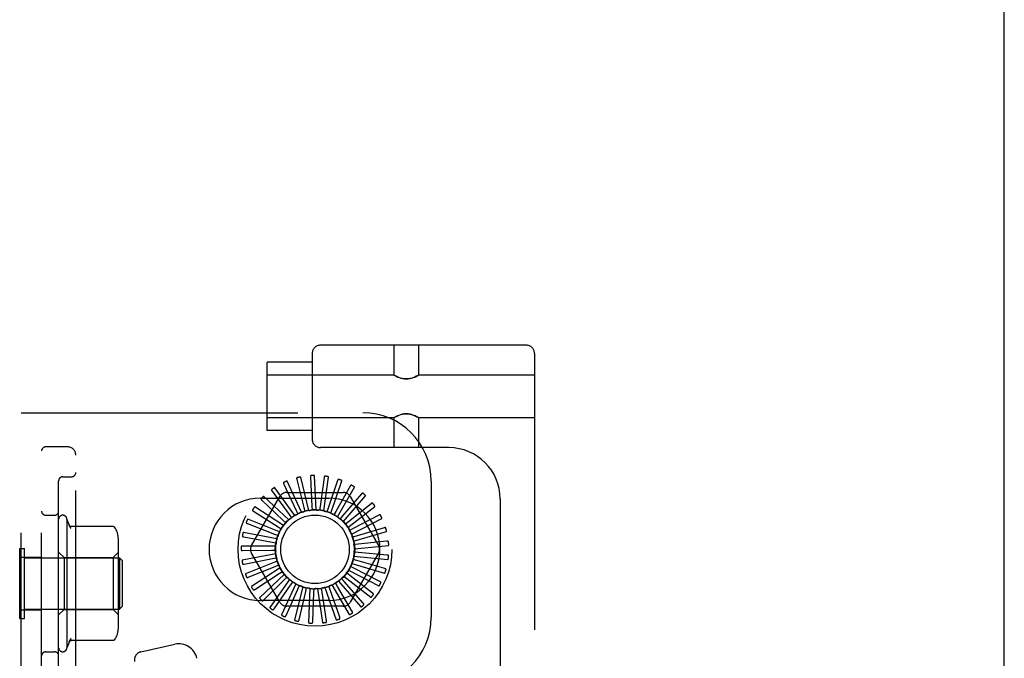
# Model space of a CAD drawing. Header units: inches. Extents: x 0 to 184, y 0 to 119.
# Tile 106 of 114: x 108.28 to 111.89, y 46.5 to 48.83. Entities that reach past the tile are written whole.
import ezdxf

# ---------------------------------------------------------------- set-up
doc = ezdxf.new("R2010")
doc.units = ezdxf.units.IN
doc.header["$LTSCALE"] = 10.121375
doc.header["$MEASUREMENT"] = 0
doc.linetypes.add('HIDDEN', pattern=[0.2, 0.1, -0.1])
doc.layers.get('0').update_dxf_attribs({"linetype": 'CONTINUOUS'})
doc.layers.add('DEFAULT_2', color=8, linetype='HIDDEN')

msp = doc.modelspace()

# ---------------------------------------------------------------- linework, layer by layer
at = {"color": 3, "linetype": 'Continuous'}
msp.add_line((111.886, 12.7706), (111.886, 75.1456), dxfattribs=at)
at = {"layer": 'DEFAULT_2', "color": 8, "linetype": 'HIDDEN'}
for p, q in [((110.1375, 47.6428), (109.385, 47.6428)), ((109.6537, 47.6428), (109.6537, 47.5333)), ((109.7437, 47.6428), (109.7437, 47.5333)), ((109.355, 47.6128), (109.355, 47.2978)), ((110.1675, 47.6128), (110.1675, 42.1123)), ((109.19, 47.3303), (109.19, 47.5803)), ((109.355, 47.5803), (109.19, 47.5803)), ((109.6537, 47.5333), (109.19, 47.5333)), ((109.6537, 47.5333), (109.6543, 47.533)), ((109.7432, 47.533), (109.7437, 47.5333)), ((110.1675, 47.5333), (109.7437, 47.5333)), ((109.656, 47.532), (109.6542, 47.533)), ((109.6588, 47.5305), (109.6558, 47.5321)), ((109.7415, 47.532), (109.7432, 47.533)), ((108.29, 41.8956), (108.29, 47.3956)), ((108.29, 47.3956), (109.54, 47.3956)), ((108.365, 41.8956), (108.365, 47.3956)), ((109.6537, 47.3773), (109.19, 47.3773)), ((109.6537, 47.3773), (109.6543, 47.3777)), ((109.6537, 47.3773), (109.6537, 47.2678)), ((109.6542, 47.3776), (109.656, 47.3786)), ((109.7417, 47.3785), (109.7387, 47.3801)), ((109.7432, 47.3776), (109.7415, 47.3786)), ((109.7432, 47.3777), (109.7437, 47.3773)), ((109.7437, 47.3773), (109.7437, 47.2678)), ((110.1675, 47.3773), (109.7437, 47.3773)), ((109.355, 47.3303), (109.19, 47.3303)), ((108.46, 47.2706), (108.38, 47.2706)), ((109.8545, 47.2678), (109.385, 47.2678)), ((108.49, 42.0506), (108.49, 47.2406)), ((108.4275, 46.395), (108.4275, 47.1463)), ((108.4425, 47.1613), (108.475, 47.1613)), ((109.3156, 47.0312), (109.2637, 47.1449)), ((109.2984, 47.1517), (109.3241, 47.0488)), ((109.3422, 47.0381), (109.3127, 47.1595)), ((109.3481, 47.1597), (109.3538, 47.0537)), ((109.3696, 47.0398), (109.3636, 47.1646)), ((109.3983, 47.1581), (109.384, 47.053)), ((109.3968, 47.0363), (109.4145, 47.16)), ((109.4474, 47.1471), (109.4134, 47.0466)), ((109.4228, 47.0278), (109.4637, 47.1459)), ((109.79, 47.1456), (109.79, 46.6456)), ((109.208, 47.1086), (109.2701, 47.0226)), ((109.2909, 47.0194), (109.2184, 47.1212)), ((109.2511, 47.1345), (109.2959, 47.0383)), ((109.2615, 47.104), (109.4684, 47.104)), ((109.4935, 47.1269), (109.4411, 47.0347)), ((109.4468, 47.0145), (109.5093, 47.1227)), ((109.1328, 46.9102), (109.2363, 47.0894)), ((109.165, 47.0831), (109.415, 47.0831)), ((109.1705, 47.0751), (109.2478, 47.0024)), ((109.2688, 47.0031), (109.1784, 47.0894)), ((109.5349, 47.0984), (109.466, 47.0178)), ((109.4678, 46.9968), (109.5496, 47.0913)), ((109.4937, 47.0894), (109.5971, 46.9102)), ((110.0425, 47.0798), (110.0425, 42.6453)), ((109.1401, 47.035), (109.2297, 46.9783)), ((109.2502, 46.983), (109.1451, 47.0506)), ((109.2959, 47.0383), (109.3019, 47.0253)), ((109.3241, 47.0488), (109.3276, 47.0349)), ((109.3538, 47.0537), (109.3546, 47.0395)), ((109.384, 47.053), (109.382, 47.0389)), ((109.4134, 47.0466), (109.4088, 47.0331)), ((109.4411, 47.0347), (109.434, 47.0223)), ((109.4851, 46.9755), (109.5833, 47.0528)), ((109.5703, 47.0626), (109.4873, 46.9964)), ((108.38, 47.0206), (108.4125, 47.0206)), ((108.4575, 47.0056), (108.4575, 46.5356)), ((108.4721, 46.9722), (108.4575, 47.0056)), ((109.2357, 46.9597), (109.1197, 47.0061)), ((109.2478, 47.0024), (109.2582, 46.9926)), ((109.2701, 47.0226), (109.2785, 47.0111)), ((109.466, 47.0178), (109.4567, 47.0069)), ((109.4873, 46.9964), (109.4762, 46.9876)), ((109.498, 46.9514), (109.6091, 47.0086)), ((109.5981, 47.0207), (109.5042, 46.9715)), ((108.6252, 46.9791), (108.4734, 46.9791)), ((109.2259, 46.9341), (109.1032, 46.9577)), ((109.1178, 46.9899), (109.2165, 46.9512)), ((109.2297, 46.9783), (109.2418, 46.9706)), ((109.4892, 46.9674), (109.4891, 46.9676)), ((109.5042, 46.9715), (109.4915, 46.9648)), ((109.5062, 46.9252), (109.6261, 46.9604)), ((109.6176, 46.9743), (109.516, 46.9437)), ((108.6465, 46.619), (108.6465, 46.9222)), ((109.1044, 46.9414), (109.2087, 46.9221)), ((109.2087, 46.9221), (109.2227, 46.9195)), ((109.2165, 46.9512), (109.2298, 46.946)), ((109.516, 46.9437), (109.5024, 46.9396)), ((109.6279, 46.9251), (109.5224, 46.9143)), ((108.285, 46.6426), (108.285, 46.8986)), ((108.285, 46.8986), (108.303, 46.8986)), ((108.303, 46.6426), (108.303, 46.8986)), ((108.4475, 46.8656), (108.4275, 46.8856)), ((108.6265, 46.8656), (108.6465, 46.8856)), ((109.2212, 46.9071), (109.0962, 46.9071)), ((109.1004, 46.8913), (109.2065, 46.892)), ((109.2065, 46.892), (109.2208, 46.8921)), ((109.5224, 46.9143), (109.5082, 46.9129)), ((109.5231, 46.8842), (109.5089, 46.8854)), ((109.5092, 46.8979), (109.6336, 46.9098)), ((108.29, 46.8671), (108.365, 46.8671)), ((108.303, 46.8646), (108.65, 46.8646)), ((108.4475, 46.8656), (108.4475, 46.6756)), ((108.4475, 46.8656), (108.6265, 46.8656)), ((108.6265, 46.8656), (108.6265, 46.6756)), ((108.65, 46.8646), (108.65, 46.6766)), ((108.66, 46.8546), (108.65, 46.8646)), ((108.66, 46.8546), (108.66, 46.6866)), ((109.2216, 46.8796), (109.0989, 46.856)), ((109.106, 46.8413), (109.2101, 46.8621)), ((109.2272, 46.8528), (109.1112, 46.8064)), ((109.2363, 46.7019), (109.1328, 46.8811)), ((109.2101, 46.8621), (109.224, 46.8649)), ((109.5971, 46.8811), (109.4937, 46.7019)), ((109.518, 46.8544), (109.5043, 46.8584)), ((109.507, 46.8706), (109.6314, 46.8587)), ((109.62, 46.8253), (109.518, 46.8544)), ((109.6288, 46.8748), (109.5231, 46.8842)), ((109.121, 46.7933), (109.2192, 46.8334)), ((109.2378, 46.8275), (109.1327, 46.7599)), ((109.2192, 46.8334), (109.2324, 46.8388)), ((109.2336, 46.8069), (109.2456, 46.8147)), ((109.4876, 46.8196), (109.5986, 46.7623)), ((109.5075, 46.8262), (109.4948, 46.8327)), ((109.4997, 46.8442), (109.6196, 46.8089)), ((109.6021, 46.7783), (109.5075, 46.8262)), ((109.1448, 46.749), (109.2336, 46.8069)), ((109.253, 46.8047), (109.1626, 46.7184)), ((109.1765, 46.7099), (109.2528, 46.7837)), ((109.2723, 46.7851), (109.1998, 46.6833)), ((109.2528, 46.7837), (109.263, 46.7936)), ((109.4505, 46.7795), (109.5323, 46.685)), ((109.4715, 46.7782), (109.4621, 46.789)), ((109.4709, 46.7978), (109.5692, 46.7205)), ((109.5415, 46.6985), (109.4715, 46.7782)), ((109.4918, 46.8005), (109.4805, 46.8093)), ((109.5756, 46.7355), (109.4918, 46.8005)), ((109.2151, 46.6776), (109.276, 46.7645)), ((109.2948, 46.7696), (109.2429, 46.6559)), ((109.259, 46.6532), (109.3024, 46.75)), ((109.276, 46.7645), (109.2842, 46.7761)), ((109.32, 46.7586), (109.2905, 46.6371)), ((109.3024, 46.75), (109.3083, 46.763)), ((109.3311, 46.7408), (109.3344, 46.7547)), ((109.3467, 46.7525), (109.3408, 46.6277)), ((109.361, 46.7372), (109.3616, 46.7514)), ((109.3741, 46.7517), (109.3919, 46.628)), ((109.3911, 46.7393), (109.389, 46.7534)), ((109.4012, 46.756), (109.4421, 46.6379)), ((109.4202, 46.7471), (109.4155, 46.7605)), ((109.4556, 46.647), (109.4202, 46.7471)), ((109.427, 46.7654), (109.4895, 46.6572)), ((109.4473, 46.7602), (109.4401, 46.7725)), ((109.501, 46.6687), (109.4473, 46.7602)), ((109.415, 46.7081), (109.165, 46.7081)), ((109.3068, 46.6375), (109.3311, 46.7408)), ((109.3567, 46.6312), (109.361, 46.7372)), ((109.4069, 46.6344), (109.3911, 46.7393)), ((108.29, 46.6741), (108.365, 46.6741)), ((108.303, 46.6766), (108.65, 46.6766)), ((108.4475, 46.6756), (108.4275, 46.6556)), ((108.4475, 46.6756), (108.6265, 46.6756)), ((108.6265, 46.6756), (108.6465, 46.6556)), ((108.66, 46.6866), (108.65, 46.6766)), ((109.4684, 46.6873), (109.2615, 46.6873)), ((108.285, 46.6426), (108.303, 46.6426)), ((108.4721, 46.569), (108.4575, 46.5356)), ((108.6252, 46.5621), (108.4734, 46.5621)), ((108.7282, 46.5205), (108.8527, 46.5481)), ((108.38, 46.5206), (108.4125, 46.5206))]:
    msp.add_line(p, q, dxfattribs=at)
for points in [[(109.7391, 47.5307), (109.7356, 47.5289), (109.7312, 47.5268), (109.726, 47.5246), (109.72, 47.5225), (109.7134, 47.5207), (109.7062, 47.5195), (109.6987, 47.519), (109.6912, 47.5195), (109.684, 47.5207), (109.6774, 47.5225), (109.6715, 47.5246), (109.6663, 47.5268), (109.6618, 47.5289), (109.6583, 47.5307)], [(109.6588, 47.5305), (109.6626, 47.5285), (109.6674, 47.5263), (109.6729, 47.524), (109.679, 47.522), (109.6855, 47.5204), (109.6921, 47.5194), (109.6988, 47.519), (109.7055, 47.5194), (109.7121, 47.5204), (109.7185, 47.522), (109.7246, 47.5241), (109.7301, 47.5263), (109.7349, 47.5286), (109.7387, 47.5305), (109.7417, 47.5321)], [(109.6558, 47.3785), (109.6587, 47.3801), (109.6626, 47.3821), (109.6674, 47.3843), (109.6729, 47.3866), (109.6789, 47.3886), (109.6854, 47.3902), (109.692, 47.3912), (109.6987, 47.3916), (109.7054, 47.3912), (109.712, 47.3902), (109.7184, 47.3886), (109.7245, 47.3866), (109.7301, 47.3843), (109.7348, 47.3821), (109.7387, 47.3801)], [(109.7392, 47.3799), (109.7356, 47.3817), (109.7312, 47.3838), (109.726, 47.386), (109.7201, 47.3881), (109.7135, 47.3899), (109.7063, 47.3911), (109.6988, 47.3916), (109.6913, 47.3911), (109.6841, 47.3899), (109.6775, 47.3882), (109.6715, 47.386), (109.6663, 47.3838), (109.6619, 47.3817), (109.6583, 47.3799)], [(109.2512, 47.1408), (109.2508, 47.1406), (109.2505, 47.1403), (109.2502, 47.1399), (109.2501, 47.1395), (109.25, 47.1391), (109.2499, 47.1387), (109.2499, 47.1382), (109.25, 47.1377), (109.2501, 47.1372), (109.2503, 47.1367), (109.2504, 47.1362), (109.2506, 47.1356), (109.2509, 47.1351), (109.2511, 47.1345)], [(109.2637, 47.1449), (109.2636, 47.145), (109.2635, 47.1451), (109.2633, 47.1452), (109.2632, 47.1452), (109.263, 47.1453), (109.2628, 47.1453), (109.2625, 47.1453), (109.2623, 47.1453), (109.2621, 47.1452), (109.2618, 47.1452), (109.2616, 47.1451), (109.2613, 47.1451), (109.2611, 47.145), (109.2608, 47.1449), (109.2605, 47.1448), (109.2603, 47.1447), (109.26, 47.1446), (109.2597, 47.1445), (109.2593, 47.1444), (109.259, 47.1443)], [(109.2997, 47.1579), (109.2992, 47.1577), (109.2989, 47.1575), (109.2986, 47.1572), (109.2983, 47.1569), (109.2981, 47.1565), (109.298, 47.1561), (109.2979, 47.1556), (109.2979, 47.1551), (109.2979, 47.1546), (109.298, 47.1541), (109.298, 47.1535), (109.2981, 47.1529), (109.2982, 47.1523), (109.2984, 47.1517)], [(109.3127, 47.1595), (109.3127, 47.1597), (109.3125, 47.1598), (109.3124, 47.1599), (109.3122, 47.16), (109.312, 47.1601), (109.3118, 47.1601), (109.3116, 47.1601), (109.3114, 47.1602), (109.3112, 47.1602), (109.3109, 47.1602), (109.3107, 47.1602), (109.3104, 47.1602), (109.3102, 47.1602), (109.3099, 47.1601), (109.3096, 47.1601), (109.3093, 47.1601), (109.309, 47.16), (109.3087, 47.16), (109.3083, 47.1599), (109.308, 47.1598)], [(109.3505, 47.1655), (109.35, 47.1654), (109.3496, 47.1653), (109.3493, 47.1651), (109.349, 47.1648), (109.3487, 47.1644), (109.3485, 47.164), (109.3483, 47.1636), (109.3482, 47.1631), (109.3481, 47.1626), (109.3481, 47.1621), (109.348, 47.1615), (109.348, 47.1609), (109.348, 47.1603), (109.3481, 47.1597)], [(109.3636, 47.1646), (109.3636, 47.1648), (109.3635, 47.165), (109.3634, 47.1651), (109.3632, 47.1652), (109.363, 47.1653), (109.3629, 47.1654), (109.3627, 47.1655), (109.3624, 47.1655), (109.3622, 47.1656), (109.362, 47.1656), (109.3617, 47.1657), (109.3615, 47.1657), (109.3612, 47.1658), (109.3609, 47.1658), (109.3606, 47.1658), (109.3603, 47.1658), (109.36, 47.1658), (109.3597, 47.1658), (109.3594, 47.1658), (109.3591, 47.1658)], [(109.4018, 47.1634), (109.4014, 47.1634), (109.4009, 47.1633), (109.4005, 47.1632), (109.4002, 47.163), (109.3999, 47.1627), (109.3996, 47.1623), (109.3994, 47.1619), (109.3991, 47.1615), (109.399, 47.161), (109.3988, 47.1605), (109.3987, 47.1599), (109.3985, 47.1593), (109.3984, 47.1587), (109.3983, 47.1581)], [(109.4145, 47.16), (109.4145, 47.1602), (109.4145, 47.1604), (109.4144, 47.1605), (109.4143, 47.1607), (109.4141, 47.1608), (109.4139, 47.1609), (109.4138, 47.161), (109.4136, 47.1611), (109.4134, 47.1612), (109.4131, 47.1613), (109.4129, 47.1614), (109.4126, 47.1615), (109.4124, 47.1616), (109.4121, 47.1617), (109.4119, 47.1617), (109.4116, 47.1618), (109.4113, 47.1619), (109.4109, 47.162), (109.4106, 47.162), (109.4103, 47.1621)], [(109.4518, 47.1516), (109.4514, 47.1517), (109.4509, 47.1517), (109.4505, 47.1516), (109.4501, 47.1515), (109.4498, 47.1512), (109.4494, 47.1509), (109.4491, 47.1506), (109.4488, 47.1502), (109.4486, 47.1497), (109.4483, 47.1493), (109.4481, 47.1488), (109.4478, 47.1482), (109.4476, 47.1476), (109.4474, 47.1471)], [(109.4637, 47.1459), (109.4637, 47.1461), (109.4637, 47.1462), (109.4636, 47.1464), (109.4635, 47.1465), (109.4634, 47.1467), (109.4633, 47.1469), (109.4631, 47.147), (109.4629, 47.1471), (109.4627, 47.1473), (109.4625, 47.1474), (109.4623, 47.1475), (109.4621, 47.1477), (109.4619, 47.1478), (109.4616, 47.1479), (109.4614, 47.1481), (109.4611, 47.1482), (109.4608, 47.1483), (109.4605, 47.1484), (109.4602, 47.1486), (109.46, 47.1487)], [(109.2069, 47.1148), (109.2065, 47.1145), (109.2063, 47.1142), (109.2061, 47.1138), (109.206, 47.1134), (109.206, 47.113), (109.206, 47.1125), (109.2061, 47.1121), (109.2063, 47.1116), (109.2065, 47.1111), (109.2067, 47.1106), (109.207, 47.1101), (109.2073, 47.1096), (109.2076, 47.1091), (109.208, 47.1086)], [(109.2184, 47.1212), (109.2183, 47.1213), (109.2181, 47.1214), (109.2179, 47.1214), (109.2178, 47.1215), (109.2176, 47.1214), (109.2174, 47.1214), (109.2171, 47.1214), (109.2169, 47.1213), (109.2167, 47.1212), (109.2165, 47.1212), (109.2162, 47.1211), (109.216, 47.1209), (109.2158, 47.1208), (109.2155, 47.1207), (109.2153, 47.1206), (109.215, 47.1204), (109.2147, 47.1203), (109.2145, 47.1201), (109.2142, 47.1199), (109.214, 47.1198)], [(109.4987, 47.1305), (109.4983, 47.1307), (109.4978, 47.1308), (109.4974, 47.1308), (109.497, 47.1307), (109.4966, 47.1306), (109.4962, 47.1303), (109.4959, 47.1301), (109.4955, 47.1297), (109.4951, 47.1293), (109.4948, 47.1289), (109.4945, 47.1285), (109.4941, 47.128), (109.4938, 47.1275), (109.4935, 47.1269)], [(109.5093, 47.1227), (109.5093, 47.1228), (109.5093, 47.123), (109.5093, 47.1232), (109.5092, 47.1234), (109.5091, 47.1235), (109.509, 47.1237), (109.5089, 47.1239), (109.5088, 47.1241), (109.5086, 47.1242), (109.5084, 47.1244), (109.5082, 47.1246), (109.508, 47.1247), (109.5078, 47.1249), (109.5076, 47.1251), (109.5074, 47.1253), (109.5072, 47.1254), (109.5069, 47.1256), (109.5066, 47.1258), (109.5064, 47.126), (109.5061, 47.1262)], [(109.5407, 47.101), (109.5403, 47.1012), (109.54, 47.1014), (109.5395, 47.1015), (109.5391, 47.1015), (109.5387, 47.1014), (109.5383, 47.1013), (109.5379, 47.1011), (109.5374, 47.1008), (109.537, 47.1005), (109.5366, 47.1001), (109.5362, 47.0997), (109.5358, 47.0993), (109.5354, 47.0989), (109.5349, 47.0984)], [(109.1682, 47.0809), (109.168, 47.0806), (109.1678, 47.0802), (109.1677, 47.0798), (109.1676, 47.0794), (109.1677, 47.0789), (109.1678, 47.0785), (109.168, 47.0781), (109.1683, 47.0777), (109.1686, 47.0772), (109.1689, 47.0768), (109.1692, 47.0764), (109.1696, 47.0759), (109.1701, 47.0755), (109.1705, 47.0751)], [(109.1784, 47.0894), (109.1782, 47.0895), (109.178, 47.0895), (109.1779, 47.0895), (109.1777, 47.0895), (109.1775, 47.0895), (109.1773, 47.0894), (109.1771, 47.0893), (109.1769, 47.0892), (109.1767, 47.0891), (109.1765, 47.089), (109.1763, 47.0888), (109.1761, 47.0887), (109.1758, 47.0885), (109.1756, 47.0884), (109.1754, 47.0882), (109.1752, 47.088), (109.1749, 47.0878), (109.1747, 47.0876), (109.1745, 47.0873), (109.1742, 47.0871)], [(109.5496, 47.0913), (109.5497, 47.0914), (109.5498, 47.0916), (109.5498, 47.0918), (109.5497, 47.0919), (109.5497, 47.0921), (109.5496, 47.0923), (109.5495, 47.0925), (109.5494, 47.0927), (109.5493, 47.0929), (109.5491, 47.0931), (109.549, 47.0933), (109.5488, 47.0935), (109.5487, 47.0937), (109.5485, 47.0939), (109.5483, 47.0942), (109.5481, 47.0944), (109.5479, 47.0946), (109.5476, 47.0948), (109.5474, 47.0951), (109.5471, 47.0953)], [(109.1367, 47.0404), (109.1365, 47.04), (109.1364, 47.0395), (109.1364, 47.0391), (109.1364, 47.0387), (109.1366, 47.0383), (109.1368, 47.0379), (109.137, 47.0375), (109.1374, 47.0371), (109.1377, 47.0368), (109.1381, 47.0364), (109.1386, 47.0361), (109.1391, 47.0357), (109.1396, 47.0354), (109.1401, 47.035)], [(109.1451, 47.0506), (109.1449, 47.0506), (109.1447, 47.0506), (109.1446, 47.0506), (109.1444, 47.0506), (109.1442, 47.0505), (109.144, 47.0504), (109.1438, 47.0503), (109.1437, 47.0501), (109.1435, 47.05), (109.1433, 47.0498), (109.1431, 47.0496), (109.1429, 47.0494), (109.1428, 47.0492), (109.1426, 47.049), (109.1424, 47.0488), (109.1422, 47.0486), (109.142, 47.0483), (109.1418, 47.0481), (109.1416, 47.0478), (109.1415, 47.0476)], [(109.3156, 47.0312), (109.3178, 47.0317), (109.32, 47.0323), (109.3221, 47.0328), (109.3243, 47.0332)], [(109.3276, 47.0349), (109.3271, 47.0345), (109.3266, 47.0342), (109.326, 47.0339), (109.3255, 47.0336), (109.3249, 47.0334), (109.3243, 47.0332)], [(109.3422, 47.0381), (109.3444, 47.0382), (109.3466, 47.0383), (109.3489, 47.0384), (109.3511, 47.0384)], [(109.3546, 47.0395), (109.3541, 47.0392), (109.3535, 47.0389), (109.3529, 47.0387), (109.3523, 47.0386), (109.3517, 47.0385), (109.3511, 47.0384)], [(109.3696, 47.0398), (109.3718, 47.0395), (109.374, 47.0392), (109.3762, 47.0389), (109.3784, 47.0385)], [(109.382, 47.0389), (109.3814, 47.0387), (109.3808, 47.0385), (109.3802, 47.0384), (109.3796, 47.0384), (109.379, 47.0384), (109.3784, 47.0385)], [(109.3968, 47.0363), (109.3989, 47.0356), (109.401, 47.0349), (109.4031, 47.0342), (109.4051, 47.0334)], [(109.4088, 47.0331), (109.4082, 47.033), (109.4076, 47.0329), (109.407, 47.033), (109.4063, 47.033), (109.4057, 47.0332), (109.4051, 47.0334)], [(109.5764, 47.064), (109.5761, 47.0643), (109.5757, 47.0646), (109.5753, 47.0647), (109.5749, 47.0648), (109.5745, 47.0648), (109.5741, 47.0648), (109.5736, 47.0646), (109.5731, 47.0644), (109.5727, 47.0642), (109.5722, 47.064), (109.5717, 47.0637), (109.5712, 47.0633), (109.5707, 47.063), (109.5703, 47.0626)], [(109.5833, 47.0528), (109.5834, 47.0529), (109.5835, 47.0531), (109.5835, 47.0532), (109.5835, 47.0534), (109.5835, 47.0536), (109.5835, 47.0538), (109.5834, 47.054), (109.5834, 47.0543), (109.5833, 47.0545), (109.5832, 47.0547), (109.5831, 47.0549), (109.583, 47.0552), (109.5828, 47.0554), (109.5827, 47.0556), (109.5825, 47.0559), (109.5824, 47.0561), (109.5822, 47.0564), (109.582, 47.0567), (109.5819, 47.0569), (109.5817, 47.0571)], [(109.1135, 46.9946), (109.1133, 46.9941), (109.1133, 46.9937), (109.1134, 46.9933), (109.1135, 46.9929), (109.1137, 46.9925), (109.114, 46.9921), (109.1143, 46.9918), (109.1147, 46.9915), (109.1151, 46.9912), (109.1156, 46.9909), (109.1161, 46.9907), (109.1166, 46.9904), (109.1172, 46.9902), (109.1178, 46.9899)], [(109.1197, 47.0061), (109.1195, 47.0062), (109.1194, 47.0062), (109.1192, 47.0061), (109.119, 47.006), (109.1189, 47.0059), (109.1187, 47.0058), (109.1186, 47.0056), (109.1184, 47.0054), (109.1183, 47.0053), (109.1181, 47.0051), (109.118, 47.0049), (109.1178, 47.0046), (109.1177, 47.0044), (109.1176, 47.0042), (109.1174, 47.0039), (109.1173, 47.0037), (109.1171, 47.0034), (109.117, 47.0031), (109.1169, 47.0028), (109.1167, 47.0025)], [(109.2688, 47.0031), (109.2706, 47.0045), (109.2724, 47.0058), (109.2742, 47.007), (109.2761, 47.0083)], [(109.2785, 47.0111), (109.2782, 47.0105), (109.2778, 47.01), (109.2775, 47.0095), (109.277, 47.009), (109.2766, 47.0086), (109.2761, 47.0083)], [(109.2909, 47.0194), (109.2929, 47.0204), (109.2949, 47.0213), (109.2969, 47.0222), (109.299, 47.023)], [(109.3019, 47.0253), (109.3015, 47.0249), (109.3011, 47.0244), (109.3006, 47.024), (109.3001, 47.0236), (109.2995, 47.0233), (109.299, 47.023)], [(109.4228, 47.0278), (109.4248, 47.0267), (109.4267, 47.0256), (109.4286, 47.0245), (109.4305, 47.0233)], [(109.434, 47.0223), (109.4334, 47.0223), (109.4328, 47.0224), (109.4322, 47.0225), (109.4316, 47.0227), (109.431, 47.023), (109.4305, 47.0233)], [(109.4468, 47.0145), (109.4485, 47.013), (109.4502, 47.0116), (109.4518, 47.0101), (109.4535, 47.0086)], [(109.4567, 47.0069), (109.4561, 47.0071), (109.4556, 47.0073), (109.455, 47.0075), (109.4544, 47.0078), (109.4539, 47.0082), (109.4535, 47.0086)], [(109.4678, 46.9968), (109.4692, 46.9951), (109.4706, 46.9934), (109.4719, 46.9916), (109.4732, 46.9898)], [(109.6044, 47.0209), (109.6042, 47.0213), (109.6039, 47.0216), (109.6035, 47.0219), (109.6031, 47.022), (109.6027, 47.0221), (109.6023, 47.0221), (109.6018, 47.0221), (109.6013, 47.022), (109.6008, 47.0219), (109.6003, 47.0217), (109.5998, 47.0215), (109.5992, 47.0213), (109.5987, 47.021), (109.5981, 47.0207)], [(109.6091, 47.0086), (109.6092, 47.0087), (109.6093, 47.0089), (109.6094, 47.009), (109.6095, 47.0092), (109.6095, 47.0094), (109.6095, 47.0096), (109.6095, 47.0098), (109.6094, 47.0101), (109.6094, 47.0103), (109.6093, 47.0105), (109.6093, 47.0108), (109.6092, 47.011), (109.6091, 47.0113), (109.609, 47.0115), (109.6089, 47.0118), (109.6088, 47.0121), (109.6087, 47.0124), (109.6086, 47.0127), (109.6084, 47.013), (109.6083, 47.0133)], [(108.4662, 46.9824), (108.4675, 46.9807), (108.4686, 46.9789), (108.4697, 46.9772), (108.4706, 46.9755), (108.4714, 46.9737), (108.4722, 46.972)], [(108.4734, 46.9791), (108.4722, 46.9792), (108.4709, 46.9795), (108.4697, 46.9799), (108.4686, 46.9804), (108.4679, 46.9809), (108.4673, 46.9813), (108.4669, 46.9817), (108.4666, 46.982), (108.4664, 46.9822), (108.4662, 46.9824), (108.4662, 46.9824)], [(108.6329, 46.9755), (108.6321, 46.9764), (108.6312, 46.9772), (108.6302, 46.9778), (108.6291, 46.9784), (108.6279, 46.9788), (108.6267, 46.979), (108.6255, 46.9791), (108.6252, 46.9791)], [(108.6421, 46.9574), (108.6419, 46.9581), (108.6403, 46.9629), (108.6382, 46.9675), (108.6356, 46.9718), (108.6329, 46.9755)], [(109.1032, 46.9577), (109.1031, 46.9577), (109.1029, 46.9577), (109.1027, 46.9576), (109.1026, 46.9575), (109.1025, 46.9573), (109.1023, 46.9572), (109.1022, 46.957), (109.1021, 46.9568), (109.102, 46.9566), (109.1019, 46.9564), (109.1018, 46.9561), (109.1017, 46.9559), (109.1016, 46.9556), (109.1015, 46.9554), (109.1014, 46.9551), (109.1013, 46.9548), (109.1012, 46.9545), (109.1011, 46.9542), (109.1011, 46.9539), (109.101, 46.9535)], [(109.2357, 46.9597), (109.2369, 46.9616), (109.2381, 46.9635), (109.2393, 46.9653), (109.2406, 46.9671)], [(109.2418, 46.9706), (109.2417, 46.97), (109.2416, 46.9694), (109.2414, 46.9688), (109.2412, 46.9682), (109.2409, 46.9677), (109.2406, 46.9671)], [(109.2502, 46.983), (109.2517, 46.9846), (109.2532, 46.9862), (109.2548, 46.9878), (109.2564, 46.9894)], [(109.2582, 46.9926), (109.258, 46.992), (109.2578, 46.9914), (109.2575, 46.9909), (109.2572, 46.9903), (109.2568, 46.9899), (109.2564, 46.9894)], [(109.4762, 46.9876), (109.4756, 46.9878), (109.475, 46.9881), (109.4745, 46.9885), (109.4741, 46.9889), (109.4736, 46.9893), (109.4732, 46.9898)], [(109.4851, 46.9755), (109.4858, 46.9742), (109.4865, 46.9729), (109.4872, 46.9716), (109.4878, 46.9703), (109.4885, 46.9689), (109.4891, 46.9676)], [(109.4915, 46.9648), (109.4911, 46.9652), (109.4906, 46.9655), (109.4902, 46.966), (109.4898, 46.9664), (109.4895, 46.9669), (109.4892, 46.9674)], [(109.6238, 46.9734), (109.6237, 46.9738), (109.6234, 46.9741), (109.6231, 46.9744), (109.6228, 46.9747), (109.6224, 46.9748), (109.6219, 46.9749), (109.6215, 46.975), (109.621, 46.975), (109.6205, 46.975), (109.6199, 46.9749), (109.6194, 46.9748), (109.6188, 46.9747), (109.6182, 46.9745), (109.6176, 46.9743)], [(109.6261, 46.9604), (109.6262, 46.9605), (109.6264, 46.9606), (109.6265, 46.9607), (109.6265, 46.9609), (109.6266, 46.9611), (109.6266, 46.9613), (109.6267, 46.9615), (109.6267, 46.9617), (109.6267, 46.962), (109.6267, 46.9622), (109.6267, 46.9625), (109.6266, 46.9627), (109.6266, 46.963), (109.6266, 46.9633), (109.6265, 46.9635), (109.6265, 46.9638), (109.6264, 46.9641), (109.6263, 46.9645), (109.6263, 46.9648), (109.6262, 46.965)], [(109.0993, 46.9452), (109.0992, 46.9447), (109.0993, 46.9443), (109.0994, 46.9439), (109.0996, 46.9435), (109.0999, 46.9432), (109.1003, 46.9429), (109.1006, 46.9426), (109.1011, 46.9424), (109.1016, 46.9422), (109.1021, 46.942), (109.1026, 46.9419), (109.1032, 46.9417), (109.1038, 46.9416), (109.1044, 46.9414)], [(109.2259, 46.9341), (109.2267, 46.9362), (109.2276, 46.9382), (109.2284, 46.9403), (109.2293, 46.9423)], [(109.2298, 46.946), (109.2299, 46.9453), (109.2299, 46.9447), (109.2298, 46.9441), (109.2297, 46.9435), (109.2295, 46.9429), (109.2293, 46.9423)], [(109.498, 46.9514), (109.4987, 46.9492), (109.4993, 46.9471), (109.4999, 46.945), (109.5005, 46.9428)], [(109.5024, 46.9396), (109.5019, 46.9401), (109.5015, 46.9406), (109.5012, 46.9411), (109.5009, 46.9417), (109.5007, 46.9422), (109.5005, 46.9428)], [(109.5062, 46.9252), (109.5064, 46.923), (109.5066, 46.9208), (109.5068, 46.9185), (109.507, 46.9163)], [(109.6339, 46.923), (109.6338, 46.9234), (109.6336, 46.9238), (109.6334, 46.9242), (109.6331, 46.9244), (109.6327, 46.9247), (109.6323, 46.9249), (109.6319, 46.925), (109.6314, 46.9251), (109.6309, 46.9252), (109.6303, 46.9252), (109.6297, 46.9252), (109.6292, 46.9252), (109.6285, 46.9252), (109.6279, 46.9251)], [(109.0947, 46.894), (109.0948, 46.8935), (109.0949, 46.8931), (109.0951, 46.8928), (109.0954, 46.8924), (109.0957, 46.8922), (109.0961, 46.8919), (109.0965, 46.8918), (109.097, 46.8916), (109.0975, 46.8915), (109.098, 46.8914), (109.0986, 46.8914), (109.0992, 46.8913), (109.0998, 46.8913), (109.1004, 46.8913)], [(109.0962, 46.9071), (109.096, 46.907), (109.0959, 46.907), (109.0958, 46.9068), (109.0956, 46.9067), (109.0955, 46.9065), (109.0954, 46.9064), (109.0953, 46.9062), (109.0953, 46.9059), (109.0952, 46.9057), (109.0951, 46.9055), (109.0951, 46.9052), (109.095, 46.905), (109.095, 46.9047), (109.0949, 46.9045), (109.0949, 46.9042), (109.0949, 46.9039), (109.0948, 46.9036), (109.0948, 46.9032), (109.0948, 46.9029), (109.0948, 46.9027)], [(109.2208, 46.8921), (109.2211, 46.8916), (109.2213, 46.891), (109.2215, 46.8904), (109.2216, 46.8898), (109.2217, 46.8892), (109.2217, 46.8885)], [(109.2212, 46.9071), (109.2216, 46.9093), (109.222, 46.9114), (109.2224, 46.9136), (109.2229, 46.9158)], [(109.2216, 46.8796), (109.2216, 46.8819), (109.2216, 46.8841), (109.2216, 46.8863), (109.2217, 46.8885)], [(109.2227, 46.9195), (109.2229, 46.9189), (109.223, 46.9183), (109.2231, 46.9176), (109.2231, 46.917), (109.223, 46.9164), (109.2229, 46.9158)], [(109.5082, 46.9129), (109.5079, 46.9134), (109.5076, 46.9139), (109.5073, 46.9145), (109.5072, 46.9151), (109.507, 46.9157), (109.507, 46.9163)], [(109.5092, 46.8979), (109.509, 46.8957), (109.5088, 46.8935), (109.5086, 46.8913), (109.5083, 46.8891)], [(109.5089, 46.8854), (109.5086, 46.886), (109.5085, 46.8866), (109.5083, 46.8872), (109.5083, 46.8878), (109.5083, 46.8885), (109.5083, 46.8891)], [(109.6336, 46.9098), (109.6338, 46.9099), (109.6339, 46.9099), (109.6341, 46.9101), (109.6342, 46.9102), (109.6342, 46.9104), (109.6343, 46.9106), (109.6344, 46.9108), (109.6344, 46.911), (109.6345, 46.9112), (109.6345, 46.9115), (109.6346, 46.9117), (109.6346, 46.912), (109.6346, 46.9123), (109.6346, 46.9125), (109.6346, 46.9128), (109.6346, 46.9131), (109.6346, 46.9134), (109.6346, 46.9137), (109.6346, 46.9141), (109.6346, 46.9144)], [(109.0989, 46.856), (109.0987, 46.8559), (109.0986, 46.8558), (109.0985, 46.8557), (109.0984, 46.8555), (109.0983, 46.8553), (109.0983, 46.8551), (109.0982, 46.8549), (109.0982, 46.8547), (109.0982, 46.8545), (109.0982, 46.8542), (109.0981, 46.854), (109.0981, 46.8537), (109.0981, 46.8535), (109.0982, 46.8532), (109.0982, 46.8529), (109.0982, 46.8526), (109.0982, 46.8523), (109.0983, 46.852), (109.0983, 46.8516), (109.0984, 46.8513)], [(109.224, 46.8649), (109.2244, 46.8644), (109.2248, 46.8639), (109.2251, 46.8633), (109.2253, 46.8627), (109.2255, 46.8621), (109.2256, 46.8615)], [(109.2272, 46.8528), (109.2268, 46.855), (109.2264, 46.8572), (109.226, 46.8594), (109.2256, 46.8615)], [(109.5043, 46.8584), (109.5042, 46.859), (109.5042, 46.8596), (109.5042, 46.8602), (109.5042, 46.8609), (109.5043, 46.8615), (109.5045, 46.8621)], [(109.507, 46.8706), (109.5064, 46.8684), (109.5058, 46.8663), (109.5052, 46.8642), (109.5045, 46.8621)], [(109.6342, 46.8716), (109.6342, 46.872), (109.6341, 46.8725), (109.6339, 46.8728), (109.6337, 46.8732), (109.6334, 46.8735), (109.633, 46.8737), (109.6326, 46.874), (109.6321, 46.8742), (109.6316, 46.8743), (109.6311, 46.8745), (109.6306, 46.8746), (109.63, 46.8747), (109.6294, 46.8747), (109.6288, 46.8748)], [(109.6314, 46.8587), (109.6316, 46.8587), (109.6318, 46.8588), (109.6319, 46.8589), (109.6321, 46.859), (109.6322, 46.8592), (109.6323, 46.8593), (109.6324, 46.8595), (109.6325, 46.8597), (109.6326, 46.86), (109.6327, 46.8602), (109.6327, 46.8604), (109.6328, 46.8607), (109.6329, 46.8609), (109.633, 46.8612), (109.633, 46.8615), (109.6331, 46.8618), (109.6331, 46.8621), (109.6332, 46.8624), (109.6332, 46.8627), (109.6333, 46.8631)], [(109.0999, 46.8429), (109.1, 46.8424), (109.1002, 46.842), (109.1005, 46.8417), (109.1009, 46.8415), (109.1012, 46.8413), (109.1016, 46.8411), (109.1021, 46.841), (109.1026, 46.841), (109.1031, 46.841), (109.1037, 46.841), (109.1042, 46.841), (109.1048, 46.8411), (109.1054, 46.8412), (109.106, 46.8413)], [(109.2324, 46.8388), (109.2329, 46.8384), (109.2333, 46.8379), (109.2337, 46.8374), (109.234, 46.8369), (109.2343, 46.8364), (109.2346, 46.8358)], [(109.2378, 46.8275), (109.237, 46.8296), (109.2361, 46.8316), (109.2353, 46.8337), (109.2346, 46.8358)], [(109.2456, 46.8147), (109.2461, 46.8144), (109.2466, 46.814), (109.2471, 46.8136), (109.2475, 46.8132), (109.2479, 46.8127), (109.2483, 46.8122)], [(109.4876, 46.8196), (109.4862, 46.8178), (109.4848, 46.8161), (109.4834, 46.8143), (109.482, 46.8126)], [(109.4948, 46.8327), (109.4948, 46.8333), (109.4948, 46.8339), (109.4949, 46.8345), (109.4951, 46.8351), (109.4953, 46.8357), (109.4956, 46.8363)], [(109.4997, 46.8442), (109.4987, 46.8422), (109.4977, 46.8402), (109.4967, 46.8382), (109.4956, 46.8363)], [(109.6248, 46.8211), (109.6248, 46.8215), (109.6248, 46.822), (109.6247, 46.8224), (109.6246, 46.8227), (109.6243, 46.8231), (109.624, 46.8234), (109.6237, 46.8237), (109.6232, 46.824), (109.6228, 46.8242), (109.6223, 46.8245), (109.6218, 46.8247), (109.6212, 46.8249), (109.6206, 46.8251), (109.62, 46.8253)], [(109.1112, 46.8064), (109.1111, 46.8063), (109.111, 46.8061), (109.1109, 46.806), (109.1108, 46.8058), (109.1108, 46.8056), (109.1108, 46.8054), (109.1108, 46.8052), (109.1108, 46.805), (109.1108, 46.8047), (109.1108, 46.8045), (109.1108, 46.8042), (109.1109, 46.804), (109.1109, 46.8037), (109.111, 46.8034), (109.1111, 46.8032), (109.1112, 46.8029), (109.1113, 46.8026), (109.1114, 46.8023), (109.1115, 46.802), (109.1116, 46.8017)], [(109.1147, 46.7937), (109.1149, 46.7933), (109.1152, 46.7929), (109.1155, 46.7927), (109.1159, 46.7925), (109.1163, 46.7923), (109.1167, 46.7923), (109.1172, 46.7923), (109.1177, 46.7923), (109.1182, 46.7924), (109.1187, 46.7925), (109.1193, 46.7927), (109.1198, 46.7928), (109.1204, 46.7931), (109.121, 46.7933)], [(109.253, 46.8047), (109.2518, 46.8065), (109.2506, 46.8084), (109.2494, 46.8103), (109.2483, 46.8122)], [(109.263, 46.7936), (109.2636, 46.7934), (109.2642, 46.7931), (109.2647, 46.7928), (109.2653, 46.7924), (109.2657, 46.792), (109.2662, 46.7916)], [(109.2723, 46.7851), (109.2707, 46.7867), (109.2692, 46.7883), (109.2676, 46.79), (109.2662, 46.7916)], [(109.4505, 46.7795), (109.4486, 46.7783), (109.4467, 46.7772), (109.4447, 46.7761), (109.4428, 46.7751)], [(109.4621, 46.789), (109.4623, 46.7895), (109.4626, 46.7901), (109.4629, 46.7906), (109.4633, 46.7911), (109.4637, 46.7916), (109.4642, 46.792)], [(109.4709, 46.7978), (109.4693, 46.7963), (109.4676, 46.7948), (109.4659, 46.7934), (109.4642, 46.792)], [(109.4805, 46.8093), (109.4806, 46.8099), (109.4808, 46.8105), (109.481, 46.8111), (109.4813, 46.8116), (109.4816, 46.8121), (109.482, 46.8126)], [(109.606, 46.7733), (109.6061, 46.7737), (109.6062, 46.7741), (109.6062, 46.7745), (109.6061, 46.7749), (109.6059, 46.7753), (109.6057, 46.7757), (109.6054, 46.7761), (109.605, 46.7764), (109.6046, 46.7767), (109.6042, 46.7771), (109.6037, 46.7774), (109.6032, 46.7777), (109.6027, 46.778), (109.6021, 46.7783)], [(109.6196, 46.8089), (109.6198, 46.8089), (109.62, 46.809), (109.6201, 46.809), (109.6203, 46.8091), (109.6204, 46.8093), (109.6206, 46.8094), (109.6207, 46.8096), (109.6209, 46.8098), (109.621, 46.81), (109.6211, 46.8102), (109.6212, 46.8104), (109.6214, 46.8106), (109.6215, 46.8109), (109.6216, 46.8111), (109.6217, 46.8114), (109.6218, 46.8116), (109.6219, 46.8119), (109.6221, 46.8122), (109.6222, 46.8125), (109.6222, 46.8128)], [(109.1327, 46.7599), (109.1326, 46.7598), (109.1325, 46.7597), (109.1324, 46.7595), (109.1324, 46.7593), (109.1324, 46.7591), (109.1324, 46.7589), (109.1325, 46.7587), (109.1325, 46.7585), (109.1326, 46.7583), (109.1327, 46.758), (109.1327, 46.7578), (109.1328, 46.7576), (109.1329, 46.7573), (109.133, 46.7571), (109.1332, 46.7568), (109.1333, 46.7565), (109.1334, 46.7563), (109.1336, 46.756), (109.1338, 46.7557), (109.134, 46.7554)], [(109.1385, 46.7481), (109.1388, 46.7478), (109.1391, 46.7475), (109.1395, 46.7473), (109.1399, 46.7472), (109.1403, 46.7471), (109.1408, 46.7472), (109.1412, 46.7472), (109.1417, 46.7474), (109.1422, 46.7476), (109.1427, 46.7478), (109.1432, 46.748), (109.1437, 46.7483), (109.1442, 46.7486), (109.1448, 46.749)], [(109.2842, 46.7761), (109.2848, 46.776), (109.2854, 46.7759), (109.286, 46.7757), (109.2866, 46.7754), (109.2871, 46.7751), (109.2876, 46.7748)], [(109.2948, 46.7696), (109.293, 46.7708), (109.2912, 46.7721), (109.2894, 46.7734), (109.2876, 46.7748)], [(109.3083, 46.763), (109.3089, 46.763), (109.3095, 46.763), (109.3101, 46.7629), (109.3108, 46.7628), (109.3113, 46.7626), (109.3119, 46.7623)], [(109.32, 46.7586), (109.3179, 46.7595), (109.3159, 46.7604), (109.3139, 46.7613), (109.3119, 46.7623)], [(109.3344, 46.7547), (109.335, 46.7548), (109.3356, 46.7549), (109.3363, 46.7549), (109.3369, 46.7549), (109.3375, 46.7548), (109.3381, 46.7547)], [(109.3467, 46.7525), (109.3445, 46.753), (109.3424, 46.7536), (109.3402, 46.7541), (109.3381, 46.7547)], [(109.3616, 46.7514), (109.3622, 46.7517), (109.3628, 46.7519), (109.3634, 46.752), (109.364, 46.7521), (109.3646, 46.7522), (109.3652, 46.7521)], [(109.3741, 46.7517), (109.3719, 46.7517), (109.3697, 46.7518), (109.3675, 46.752), (109.3652, 46.7521)], [(109.389, 46.7534), (109.3895, 46.7538), (109.39, 46.7541), (109.3906, 46.7543), (109.3912, 46.7545), (109.3918, 46.7547), (109.3924, 46.7548)], [(109.4012, 46.756), (109.399, 46.7557), (109.3968, 46.7553), (109.3946, 46.755), (109.3924, 46.7548)], [(109.4155, 46.7605), (109.4159, 46.761), (109.4164, 46.7614), (109.4169, 46.7617), (109.4174, 46.7621), (109.418, 46.7623), (109.4186, 46.7625)], [(109.427, 46.7654), (109.4249, 46.7646), (109.4228, 46.7639), (109.4207, 46.7632), (109.4186, 46.7625)], [(109.4401, 46.7725), (109.4405, 46.773), (109.4409, 46.7735), (109.4413, 46.774), (109.4418, 46.7744), (109.4423, 46.7748), (109.4428, 46.7751)], [(109.5986, 46.7623), (109.5988, 46.7623), (109.599, 46.7623), (109.5991, 46.7623), (109.5993, 46.7624), (109.5995, 46.7625), (109.5997, 46.7626), (109.5998, 46.7627), (109.6, 46.7629), (109.6001, 46.7631), (109.6003, 46.7632), (109.6005, 46.7634), (109.6006, 46.7636), (109.6008, 46.7638), (109.601, 46.7641), (109.6011, 46.7643), (109.6013, 46.7646), (109.6015, 46.7648), (109.6016, 46.7651), (109.6018, 46.7654), (109.602, 46.7657)], [(109.1626, 46.7184), (109.1625, 46.7183), (109.1624, 46.7181), (109.1624, 46.718), (109.1624, 46.7178), (109.1624, 46.7176), (109.1625, 46.7174), (109.1626, 46.7172), (109.1627, 46.717), (109.1628, 46.7168), (109.1629, 46.7166), (109.163, 46.7163), (109.1632, 46.7161), (109.1633, 46.7159), (109.1635, 46.7157), (109.1636, 46.7154), (109.1638, 46.7152), (109.164, 46.715), (109.1642, 46.7147), (109.1644, 46.7144), (109.1647, 46.7142)], [(109.1705, 46.7079), (109.1709, 46.7076), (109.1712, 46.7074), (109.1716, 46.7073), (109.1721, 46.7073), (109.1725, 46.7073), (109.1729, 46.7074), (109.1734, 46.7076), (109.1738, 46.7078), (109.1742, 46.7081), (109.1747, 46.7084), (109.1751, 46.7087), (109.1756, 46.7091), (109.1761, 46.7095), (109.1765, 46.7099)], [(109.5692, 46.7205), (109.5693, 46.7204), (109.5695, 46.7204), (109.5697, 46.7204), (109.5699, 46.7204), (109.57, 46.7205), (109.5702, 46.7206), (109.5704, 46.7207), (109.5706, 46.7208), (109.5708, 46.7209), (109.571, 46.7211), (109.5712, 46.7212), (109.5714, 46.7214), (109.5716, 46.7216), (109.5718, 46.7218), (109.572, 46.722), (109.5722, 46.7222), (109.5724, 46.7224), (109.5726, 46.7227), (109.5728, 46.7229), (109.573, 46.7231)], [(109.5784, 46.7299), (109.5787, 46.7302), (109.5788, 46.7307), (109.5789, 46.7311), (109.5789, 46.7315), (109.5788, 46.7319), (109.5786, 46.7323), (109.5784, 46.7327), (109.5781, 46.7331), (109.5778, 46.7335), (109.5774, 46.7339), (109.577, 46.7343), (109.5766, 46.7347), (109.5761, 46.7351), (109.5756, 46.7355)], [(109.1998, 46.6833), (109.1997, 46.6832), (109.1997, 46.683), (109.1997, 46.6828), (109.1997, 46.6827), (109.1998, 46.6825), (109.1999, 46.6823), (109.2, 46.6821), (109.2001, 46.6819), (109.2003, 46.6817), (109.2004, 46.6815), (109.2006, 46.6814), (109.2008, 46.6812), (109.201, 46.681), (109.2012, 46.6808), (109.2014, 46.6806), (109.2016, 46.6804), (109.2018, 46.6802), (109.2021, 46.68), (109.2023, 46.6798), (109.2026, 46.6796)], [(109.2095, 46.6745), (109.21, 46.6743), (109.2104, 46.6742), (109.2108, 46.6741), (109.2112, 46.6742), (109.2116, 46.6743), (109.212, 46.6745), (109.2124, 46.6747), (109.2128, 46.675), (109.2132, 46.6754), (109.2136, 46.6758), (109.2139, 46.6762), (109.2143, 46.6766), (109.2147, 46.6771), (109.2151, 46.6776)], [(109.5323, 46.685), (109.5325, 46.6849), (109.5326, 46.6849), (109.5328, 46.6848), (109.533, 46.6848), (109.5332, 46.6849), (109.5334, 46.6849), (109.5336, 46.685), (109.5338, 46.6851), (109.534, 46.6851), (109.5342, 46.6853), (109.5345, 46.6854), (109.5347, 46.6855), (109.5349, 46.6856), (109.5352, 46.6858), (109.5354, 46.6859), (109.5356, 46.6861), (109.5359, 46.6863), (109.5362, 46.6865), (109.5364, 46.6867), (109.5367, 46.6869)], [(109.5432, 46.6925), (109.5435, 46.6928), (109.5438, 46.6932), (109.5439, 46.6936), (109.544, 46.694), (109.5439, 46.6944), (109.5439, 46.6948), (109.5437, 46.6953), (109.5435, 46.6957), (109.5433, 46.6962), (109.543, 46.6967), (109.5426, 46.6971), (109.5423, 46.6976), (109.5419, 46.6981), (109.5415, 46.6985)], [(109.2429, 46.6559), (109.2429, 46.6557), (109.2429, 46.6556), (109.2429, 46.6554), (109.243, 46.6552), (109.2431, 46.6551), (109.2433, 46.6549), (109.2434, 46.6547), (109.2436, 46.6546), (109.2437, 46.6544), (109.2439, 46.6543), (109.2441, 46.6541), (109.2443, 46.654), (109.2446, 46.6538), (109.2448, 46.6537), (109.245, 46.6535), (109.2453, 46.6534), (109.2456, 46.6532), (109.2458, 46.653), (109.2461, 46.6529), (109.2465, 46.6527)], [(109.2542, 46.6491), (109.2546, 46.649), (109.2551, 46.6489), (109.2555, 46.6489), (109.2559, 46.6491), (109.2563, 46.6493), (109.2566, 46.6495), (109.257, 46.6498), (109.2573, 46.6502), (109.2576, 46.6506), (109.2579, 46.6511), (109.2582, 46.6516), (109.2585, 46.6521), (109.2588, 46.6526), (109.259, 46.6532)], [(109.2905, 46.6371), (109.2905, 46.637), (109.2905, 46.6368), (109.2906, 46.6366), (109.2907, 46.6365), (109.2909, 46.6363), (109.291, 46.6362), (109.2912, 46.6361), (109.2914, 46.636), (109.2916, 46.6358), (109.2918, 46.6357), (109.292, 46.6356), (109.2923, 46.6355), (109.2925, 46.6354), (109.2928, 46.6353), (109.293, 46.6352), (109.2933, 46.6351), (109.2936, 46.635), (109.2939, 46.6349), (109.2942, 46.6348), (109.2945, 46.6347)], [(109.3029, 46.6326), (109.3033, 46.6325), (109.3037, 46.6326), (109.3042, 46.6327), (109.3045, 46.6329), (109.3049, 46.6331), (109.3052, 46.6335), (109.3054, 46.6338), (109.3057, 46.6343), (109.3059, 46.6347), (109.3061, 46.6352), (109.3063, 46.6358), (109.3065, 46.6363), (109.3067, 46.6369), (109.3068, 46.6375)], [(109.4051, 46.6284), (109.4055, 46.6285), (109.4059, 46.6287), (109.4062, 46.6289), (109.4065, 46.6292), (109.4067, 46.6296), (109.4069, 46.63), (109.407, 46.6305), (109.4071, 46.6309), (109.4071, 46.6315), (109.4071, 46.632), (109.4071, 46.6326), (109.4071, 46.6332), (109.407, 46.6338), (109.4069, 46.6344)], [(109.4421, 46.6379), (109.4422, 46.6378), (109.4423, 46.6376), (109.4424, 46.6375), (109.4426, 46.6375), (109.4428, 46.6374), (109.443, 46.6374), (109.4432, 46.6374), (109.4435, 46.6374), (109.4437, 46.6374), (109.4439, 46.6374), (109.4442, 46.6374), (109.4444, 46.6375), (109.4447, 46.6375), (109.445, 46.6376), (109.4453, 46.6376), (109.4455, 46.6377), (109.4459, 46.6378), (109.4462, 46.6379), (109.4465, 46.6379), (109.4467, 46.638)], [(109.4549, 46.6408), (109.4553, 46.641), (109.4557, 46.6412), (109.456, 46.6415), (109.4562, 46.6419), (109.4563, 46.6423), (109.4564, 46.6427), (109.4564, 46.6432), (109.4564, 46.6437), (109.4564, 46.6442), (109.4563, 46.6448), (109.4561, 46.6453), (109.456, 46.6459), (109.4558, 46.6465), (109.4556, 46.647)], [(109.4895, 46.6572), (109.4896, 46.657), (109.4897, 46.6569), (109.4899, 46.6569), (109.4901, 46.6568), (109.4903, 46.6568), (109.4905, 46.6568), (109.4907, 46.6569), (109.4909, 46.6569), (109.4911, 46.657), (109.4914, 46.657), (109.4916, 46.6571), (109.4919, 46.6572), (109.4921, 46.6573), (109.4924, 46.6574), (109.4926, 46.6575), (109.4929, 46.6576), (109.4932, 46.6577), (109.4935, 46.6579), (109.4938, 46.658), (109.4941, 46.6582)], [(109.5015, 46.6624), (109.5019, 46.6627), (109.5022, 46.663), (109.5024, 46.6634), (109.5026, 46.6638), (109.5026, 46.6642), (109.5026, 46.6646), (109.5026, 46.6651), (109.5024, 46.6656), (109.5023, 46.6661), (109.5021, 46.6666), (109.5019, 46.6671), (109.5016, 46.6676), (109.5013, 46.6681), (109.501, 46.6687)], [(109.3408, 46.6277), (109.3408, 46.6275), (109.3409, 46.6274), (109.341, 46.6272), (109.3411, 46.6271), (109.3413, 46.627), (109.3414, 46.6269), (109.3416, 46.6268), (109.3419, 46.6267), (109.3421, 46.6266), (109.3423, 46.6266), (109.3425, 46.6265), (109.3428, 46.6264), (109.3431, 46.6264), (109.3433, 46.6263), (109.3436, 46.6263), (109.3439, 46.6262), (109.3442, 46.6262), (109.3445, 46.6261), (109.3449, 46.6261), (109.3452, 46.6261)], [(109.3538, 46.6256), (109.3542, 46.6256), (109.3546, 46.6257), (109.355, 46.6259), (109.3553, 46.6262), (109.3556, 46.6265), (109.3559, 46.6269), (109.3561, 46.6273), (109.3562, 46.6278), (109.3564, 46.6283), (109.3565, 46.6288), (109.3566, 46.6294), (109.3566, 46.6299), (109.3567, 46.6305), (109.3567, 46.6312)], [(109.3919, 46.628), (109.392, 46.6278), (109.3921, 46.6277), (109.3922, 46.6276), (109.3924, 46.6275), (109.3925, 46.6274), (109.3927, 46.6273), (109.3929, 46.6272), (109.3932, 46.6272), (109.3934, 46.6272), (109.3936, 46.6271), (109.3939, 46.6271), (109.3941, 46.6271), (109.3944, 46.6271), (109.3947, 46.6271), (109.395, 46.6271), (109.3953, 46.6271), (109.3956, 46.6271), (109.3959, 46.6271), (109.3962, 46.6272), (109.3966, 46.6272)], [(108.4662, 46.5589), (108.4675, 46.5606), (108.4686, 46.5623), (108.4697, 46.5641), (108.4706, 46.5658), (108.4714, 46.5675), (108.4722, 46.5693)], [(108.4662, 46.5589), (108.4662, 46.5589), (108.4664, 46.5591), (108.4666, 46.5593), (108.4669, 46.5596), (108.4673, 46.56), (108.4679, 46.5604), (108.4686, 46.5609), (108.4697, 46.5614), (108.4709, 46.5618), (108.4722, 46.562), (108.4734, 46.5621)], [(108.6329, 46.5658), (108.6321, 46.5649), (108.6312, 46.5641), (108.6302, 46.5634), (108.6291, 46.5629), (108.6279, 46.5625), (108.6267, 46.5622), (108.6255, 46.5621), (108.6252, 46.5621)], [(108.6329, 46.5658), (108.6356, 46.5694), (108.6382, 46.5738), (108.6403, 46.5784), (108.6419, 46.5832), (108.6421, 46.5839)]]:
    msp.add_lwpolyline(points, dxfattribs=at)
for radius in [0.2813, 0.1452, 0.1253]:
    msp.add_circle((109.365, 46.8956), radius, dxfattribs=at)
for centre, radius, start, end in [((109.385, 47.6128), 0.03, 90, 180), ((110.1375, 47.6128), 0.03, 0, 90), ((109.54, 47.1456), 0.25, 0, 90), ((109.385, 47.2978), 0.03, 180, 270), ((108.38, 47.2556), 0.015, 90, 180), ((108.46, 47.2406), 0.03, 0, 90), ((109.8545, 47.0798), 0.188, 0, 90), ((108.475, 47.1763), 0.015, 270, 360), ((108.4425, 47.1463), 0.015, 90, 180), ((109.365, 46.8956), 0.2703, 113.0815, 114.8939), ((109.365, 46.8956), 0.2703, 102.1722, 103.9846), ((109.365, 46.8956), 0.2703, 91.244, 93.0757), ((109.365, 46.8956), 0.2703, 80.3534, 82.1665), ((109.365, 46.8956), 0.2703, 69.4259, 71.2574), ((109.365, 46.8956), 0.2703, 123.9715, 125.8028), ((109.2615, 47.0748), 0.0292, 90, 150), ((109.4684, 47.0748), 0.0292, 30, 90), ((109.365, 46.8956), 0.2703, 58.5362, 60.3484), ((109.165, 46.8956), 0.1875, 90, 270), ((109.365, 46.8956), 0.2703, 134.8988, 136.712), ((109.415, 46.8956), 0.1875, 270, 90), ((109.365, 46.8956), 0.2703, 47.6265, 49.4392), ((108.38, 47.0356), 0.015, 180, 270), ((108.4125, 47.0356), 0.015, 270, 360), ((109.365, 46.8956), 0.2703, 145.7893, 147.6212), ((109.365, 46.8956), 0.1443, 110.0007, 115.947), ((109.365, 46.8956), 0.1443, 99.0916, 105.0379), ((109.365, 46.8956), 0.1443, 88.1826, 94.1288), ((109.365, 46.8956), 0.1443, 77.2735, 83.2197), ((109.365, 46.8956), 0.1443, 66.3644, 72.3106), ((109.365, 46.8956), 0.2703, 36.6986, 38.5302), ((108.4425, 47.0056), 0.015, 0.0001, 180), ((109.365, 46.8956), 0.2703, 156.7179, 158.5301), ((109.365, 46.8956), 0.1443, 131.8189, 137.7652), ((109.365, 46.8956), 0.1443, 120.9098, 126.8561), ((109.365, 46.8956), 0.1443, 55.4553, 61.4015), ((109.365, 46.8956), 0.1443, 44.5462, 50.4924), ((109.365, 46.8956), 0.2703, 25.8081, 27.6211), ((108.5053, 46.9223), 0.1412, 0, 14.5173), ((109.365, 46.8956), 0.1443, 153.6371, 159.5833), ((109.365, 46.8956), 0.1443, 142.728, 148.6743), ((109.365, 46.8956), 0.1443, 33.6371, 39.5833), ((109.365, 46.8956), 0.1443, 22.728, 28.6743), ((109.365, 46.8956), 0.2703, 14.8803, 16.7119), ((109.365, 46.8956), 0.2703, 167.6268, 169.4393), ((109.365, 46.8956), 0.1443, 164.5462, 170.4924), ((109.365, 46.8956), 0.1443, 11.8189, 17.7652), ((109.365, 46.8956), 0.2703, 3.9727, 5.8031), ((109.365, 46.8956), 0.2703, 178.5093, 180.3483), ((109.1581, 46.8956), 0.0292, 150, 210), ((109.365, 46.8956), 0.1443, 175.4553, 181.4015), ((109.365, 46.8956), 0.1443, 350.0007, 355.947), ((109.365, 46.8956), 0.1443, 0.9098, 6.8561), ((109.5719, 46.8956), 0.0292, 330, 30), ((109.365, 46.8956), 0.2703, 189.4443, 191.2574), ((109.365, 46.8956), 0.1443, 186.3644, 192.3106), ((109.365, 46.8956), 0.1443, 197.2735, 203.2197), ((109.365, 46.8956), 0.1443, 339.0916, 345.0379), ((109.365, 46.8956), 0.2703, 353.0804, 354.8935), ((109.365, 46.8956), 0.1443, 208.1826, 214.1288), ((109.365, 46.8956), 0.1443, 328.1826, 334.1288), ((109.365, 46.8956), 0.2703, 342.1533, 343.9848), ((109.365, 46.8956), 0.2703, 200.3346, 202.1666), ((109.365, 46.8956), 0.1443, 219.0916, 225.0379), ((109.365, 46.8956), 0.1443, 230.0007, 235.947), ((109.365, 46.8956), 0.1443, 306.3644, 312.3106), ((109.365, 46.8956), 0.1443, 317.2735, 323.2197), ((109.365, 46.8956), 0.2703, 211.2637, 213.0755), ((109.365, 46.8956), 0.1443, 240.9098, 246.8561), ((109.365, 46.8956), 0.1443, 251.8189, 257.7652), ((109.365, 46.8956), 0.1443, 262.728, 268.6743), ((109.365, 46.8956), 0.1443, 273.6371, 279.5833), ((109.365, 46.8956), 0.1443, 284.5462, 290.4924), ((109.365, 46.8956), 0.1443, 295.4553, 301.4015), ((109.365, 46.8956), 0.2703, 331.2627, 333.0757), ((109.365, 46.8956), 0.2703, 222.1721, 223.9848), ((109.365, 46.8956), 0.2703, 320.3346, 322.1665), ((109.365, 46.8956), 0.2703, 233.0625, 234.8938), ((109.2615, 46.7165), 0.0292, 210, 270), ((109.4684, 46.7165), 0.0292, 270, 330), ((109.365, 46.8956), 0.2703, 309.4457, 311.2575), ((109.365, 46.8956), 0.2703, 243.9898, 245.8029), ((109.365, 46.8956), 0.2703, 254.8798, 256.7121), ((109.365, 46.8956), 0.2703, 287.6079, 289.4393), ((109.365, 46.8956), 0.2703, 298.5353, 300.3483), ((109.54, 46.6456), 0.25, 270, 360), ((108.5053, 46.6189), 0.1412, 345.4827, 360), ((109.365, 46.8956), 0.2703, 265.8095, 267.621), ((109.365, 46.8956), 0.2703, 276.7174, 278.5302), ((108.4425, 46.5356), 0.015, 180, 359.9999), ((108.8673, 46.4822), 0.0675, 12.49, 102.49), ((108.38, 46.5056), 0.015, 90, 180), ((108.4125, 46.5056), 0.015, 0, 90), ((108.7347, 46.4913), 0.03, 102.49, 192.49)]:
    msp.add_arc(centre, radius, start, end, dxfattribs=at)

doc.saveas('drawing.dxf')
